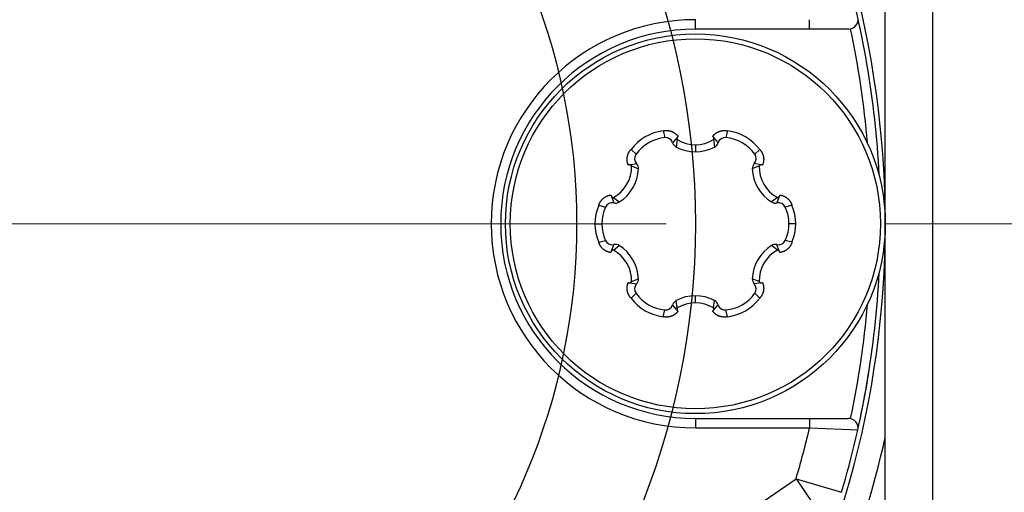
# Model space of a CAD drawing. Header units: millimetres. Extents: x 0 to 1733, y 0 to 1188.
# Tile 41 of 157: x 812 to 833, y 384 to 394. Entities that reach past the tile are written whole.
import ezdxf

# ---------------------------------------------------------------- set-up
doc = ezdxf.new("R2010")
doc.units = ezdxf.units.MM
doc.header["$LTSCALE"] = 0.727559
doc.linetypes.add('CENTER', pattern=[50.8, 31.75, -6.35, 6.35, -6.35])
for name, color, linetype in [('NoLayerName_001', 7, 'Continuous'), ('NoLayerName_004', 7, 'Continuous'), ('NoLayerName_007', 7, 'Continuous')]:
    doc.layers.add(name, color=color, linetype=linetype)

# ---------------------------------------------------------------- blocks, each defined once
blk = doc.blocks.new('DIM_0006')
at = {"color": 3, "linetype": 'Continuous', "lineweight": 13}
blk.add_arc((60, 64), 60, 0, 270, dxfattribs=at)

msp = doc.modelspace()

# ---------------------------------------------------------------- linework, layer by layer
at = {"layer": 'NoLayerName_001', "color": 7, "linetype": 'Continuous', "lineweight": 25}
msp.add_line((831, 368.02644845), (831, 411.97355594), dxfattribs=at)
at = {"layer": 'NoLayerName_001', "color": 6, "linetype": 'Continuous', "lineweight": 25}
for p, q in [((825.32030391, 391.95714223), (825.35679337, 391.81470753)), ((826.67969609, 391.95714223), (826.64320663, 391.81470753)), ((825.61658082, 391.82027551), (825.52095167, 391.70705644)), ((825.61700681, 391.77357825), (825.59687887, 391.61707105)), ((826.38299319, 391.77357825), (826.40312113, 391.61707105)), ((826.38342021, 391.82027429), (826.47904833, 391.70705644)), ((824.64491316, 391.5672052), (824.75002049, 391.46438705)), ((826, 391.66362084), (826, 391.5169)), ((827.35508684, 391.5672052), (827.24997951, 391.46438705)), ((824.61530236, 391.24218808), (824.76116992, 391.26839624)), ((824.65553278, 391.21847096), (824.80113596, 391.15764866)), ((827.34446722, 391.21847096), (827.19886404, 391.15764866)), ((827.38469932, 391.24218777), (827.23883008, 391.26839624)), ((824.23188558, 390.578087), (824.28212159, 390.4386602)), ((824.27253959, 390.55510729), (824.39801483, 390.45942239)), ((827.72746041, 390.55510729), (827.60198517, 390.45942239)), ((827.76811388, 390.5780855), (827.71787841, 390.4386602)), ((823.96521707, 390.38993703), (824.10681386, 390.35032049)), ((828.03478293, 390.38993703), (827.89318614, 390.35032049)), ((823.88533528, 390), (824.03, 390)), ((828.11466472, 390), (827.97, 390)), ((823.96521707, 389.61006297), (824.10681386, 389.64967951)), ((828.03478293, 389.61006297), (827.89318614, 389.64967951)), ((824.23188612, 389.4219145), (824.28212159, 389.5613398)), ((824.27253959, 389.44489271), (824.39801483, 389.54057761)), ((827.72746041, 389.44489271), (827.60198517, 389.54057761)), ((827.76811442, 389.421913), (827.71787841, 389.5613398)), ((824.65553278, 388.78152904), (824.80113596, 388.84235134)), ((827.34446722, 388.78152904), (827.19886404, 388.84235134)), ((824.61530068, 388.75781223), (824.76116992, 388.73160376)), ((827.38469764, 388.75781192), (827.23883008, 388.73160376)), ((824.64491316, 388.4327948), (824.75002049, 388.53561295)), ((825.61700681, 388.22642175), (825.59687887, 388.38292895)), ((826, 388.33637916), (826, 388.4831)), ((826.38299319, 388.22642175), (826.40312113, 388.38292895)), ((827.35508684, 388.4327948), (827.24997951, 388.53561295)), ((825.32030391, 388.04285777), (825.35679337, 388.18529247)), ((825.61657979, 388.17972571), (825.52095167, 388.29294356)), ((826.38341918, 388.17972449), (826.47904833, 388.29294356)), ((826.67969609, 388.04285777), (826.64320663, 388.18529247))]:
    msp.add_line(p, q, dxfattribs=at)
at = {"layer": 'NoLayerName_001', "color": 4, "linetype": 'CENTER', "lineweight": 13}
msp.add_line((862.34296509, 390), (720, 390), dxfattribs=at)
at = {"layer": 'NoLayerName_001', "color": 7, "linetype": 'Continuous', "lineweight": 25}
for radius in [16, 16, 13.5]:
    msp.add_circle((810, 390), radius, dxfattribs=at)
at = {"layer": 'NoLayerName_001', "color": 6, "linetype": 'Continuous', "lineweight": 25}
for radius in [4, 3.89743589]:
    msp.add_circle((826, 390), radius, dxfattribs=at)
for centre, radius, start, end in [((825.43850029, 390.97254603), 0.99166529, 96.845345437, 143.154654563), ((826.56149971, 390.97254603), 0.99166529, 36.845345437, 83.154654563), ((825.433625, 390.98099028), 0.83725, 95.265249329, 144.734750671), ((825.3712558, 391.65777252), 0.1576, 18.222940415, 95.265249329), ((825.67064755, 391.75634037), 0.1576, 198.222940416, 242.090565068), ((826.00001635, 392.38565921), 0.72203837, 237.963734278, 302.036265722), ((826.3350914, 391.7978427), 0.05320997, 27.223161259, 55.191502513), ((826.32935245, 391.75634037), 0.1576, 297.909434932, 341.777059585), ((826.6287442, 391.65777252), 0.1576, 84.734750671, 161.777059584), ((826.566375, 390.98099028), 0.83725, 35.265249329, 84.734750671), ((826, 392.37813129), 0.86123129, 242.090565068, 297.909434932), ((824.87869899, 391.37339471), 0.1576, 144.734750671, 221.777059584), ((827.12130101, 391.37339471), 0.1576, 318.222940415, 35.265249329), ((823.93403428, 391.19278736), 0.72195231, 297.961095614, 2.038730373), ((823.94047789, 391.18906565), 0.86123129, 302.090565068, 357.909434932), ((824.61056769, 391.18912178), 0.05320724, 87.222882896, 115.192223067), ((824.64364085, 391.16339778), 0.1576, 357.909434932, 41.777059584), ((827.35635915, 391.16339778), 0.1576, 138.222940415, 182.090565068), ((828.05952211, 391.18906565), 0.86123129, 182.090565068, 237.909434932), ((828.06599417, 391.19280376), 0.72198291, 177.962650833, 242.037520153), ((824.3142884, 390.59294259), 0.1576, 258.222940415, 302.090565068), ((827.6857116, 390.59294259), 0.1576, 237.909434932, 281.777059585), ((827.72452316, 390.60872368), 0.05320997, 327.223161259, 355.191502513), ((824.87673579, 389.99994576), 0.99140051, 156.842212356, 203.157789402), ((824.86725, 390), 0.83725, 155.265249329, 204.734750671), ((824.24995478, 390.28437781), 0.1576, 78.222940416, 155.265249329), ((827.75004522, 390.28437781), 0.1576, 24.734750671, 101.777059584), ((827.13275, 390), 0.83725, 335.265249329, 24.734750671), ((827.12326421, 390.00005424), 0.99140051, 336.842212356, 23.157789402), ((824.24995478, 389.71562219), 0.1576, 204.734750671, 281.777059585), ((827.75004522, 389.71562219), 0.1576, 258.222940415, 335.265249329), ((824.27547684, 389.39127632), 0.05320997, 147.223161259, 175.191502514), ((823.93403473, 388.8072133), 0.72195178, 357.961216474, 62.038911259), ((824.3142884, 389.40705741), 0.1576, 57.909434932, 101.777059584), ((823.94047789, 388.81093435), 0.86123129, 2.090565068, 57.909434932), ((828.05952211, 388.81093435), 0.86123129, 122.090565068, 177.909434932), ((828.06599537, 388.80719551), 0.72198407, 117.962536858, 182.037287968), ((827.6857116, 389.40705741), 0.1576, 78.222940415, 122.090565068), ((824.64364085, 388.83660222), 0.1576, 318.222940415, 2.090565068), ((827.35635915, 388.83660222), 0.1576, 177.909434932, 221.777059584), ((824.87869899, 388.62660529), 0.1576, 138.222940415, 215.265249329), ((827.12130101, 388.62660529), 0.1576, 324.734750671, 41.777059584), ((827.38943231, 388.81087822), 0.05320724, 267.222882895, 295.192223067), ((825.43850029, 389.02745397), 0.99166529, 216.845345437, 263.154654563), ((825.433625, 389.01900972), 0.83725, 215.265249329, 264.734750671), ((825.67064755, 388.24365963), 0.1576, 117.909434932, 161.777059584), ((826, 387.62186871), 0.86123129, 62.090565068, 117.909434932), ((826.32935245, 388.24365963), 0.1576, 18.222940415, 62.090565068), ((826.566375, 389.01900972), 0.83725, 275.265249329, 324.734750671), ((826.56149971, 389.02745397), 0.99166529, 276.845345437, 323.154654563), ((825.3712558, 388.34222748), 0.1576, 264.734750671, 341.777059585), ((826.00001635, 387.61434079), 0.72203837, 57.963734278, 122.036265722), ((825.6649086, 388.2021573), 0.05320997, 207.223161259, 235.191502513), ((826.6287442, 388.34222748), 0.1576, 198.222940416, 275.265249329)]:
    msp.add_arc(centre, radius, start, end, dxfattribs=at)
for points, knots in [([(825.32030391, 391.95714223), (825.32416514, 391.95789752), (825.33187674, 391.95950446), (825.34355857, 391.96134566), (825.35530325, 391.96283997), (825.36710546, 391.96391808), (825.37894422, 391.96458833), (825.39080275, 391.96483819), (825.40266315, 391.96466076), (825.4145078, 391.96404753), (825.42631901, 391.96299072), (825.43807847, 391.9614812), (825.44976772, 391.9595171), (825.46136857, 391.95710114), (825.47286247, 391.95423496), (825.48423087, 391.95092053), (825.49545522, 391.94715971), (825.50651693, 391.94295433), (825.51739753, 391.93830648), (825.5280776, 391.93321743), (825.53853978, 391.92769491), (825.54876792, 391.92174974), (825.55874534, 391.91539211), (825.56845544, 391.90863238), (825.57788158, 391.90148087), (825.58700701, 391.89394798), (825.59581444, 391.88604479), (825.60428914, 391.87778753), (825.61242181, 391.86919714), (825.62018202, 391.8602794), (825.62761718, 391.85109675), (825.63219845, 391.84469527), (825.63453446, 391.84153153)], [0, 0, 0, 0, 0.01180322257, 0.02362718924, 0.0354666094, 0.04731669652, 0.0591732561, 0.07103277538, 0.08289251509, 0.09475060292, 0.10660612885, 0.11845916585, 0.13030955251, 0.14215651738, 0.15399946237, 0.16583807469, 0.17767241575, 0.1895030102, 0.20133093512, 0.2131578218, 0.2249847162, 0.2368118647, 0.24863937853, 0.26046734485, 0.27229592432, 0.2841254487, 0.29595611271, 0.30778616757, 0.3196128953, 0.33143328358, 0.34324415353, 0.35504228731, 0.35504228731, 0.35504228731, 0.35504228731]), ([(826.36546554, 391.84153153), (826.36780155, 391.84469527), (826.37238282, 391.85109676), (826.37981799, 391.86027942), (826.38757823, 391.86919716), (826.39571093, 391.87778755), (826.40418567, 391.88604481), (826.41299313, 391.89394801), (826.42211861, 391.90148091), (826.43154481, 391.90863242), (826.44125495, 391.91539216), (826.45123242, 391.92174981), (826.46146061, 391.92769499), (826.47192283, 391.93321753), (826.48260292, 391.9383066), (826.49348354, 391.94295446), (826.50454527, 391.94715982), (826.51576963, 391.95092061), (826.52713804, 391.95423501), (826.53863193, 391.95710115), (826.55023277, 391.95951711), (826.56192199, 391.9614812), (826.57368141, 391.96299075), (826.58549258, 391.96404759), (826.59733716, 391.96466083), (826.6091975, 391.96483826), (826.62105596, 391.96458839), (826.63289466, 391.96391813), (826.64469682, 391.96284), (826.65644147, 391.96134568), (826.66812327, 391.95950446), (826.67583486, 391.95789753), (826.67969609, 391.95714223)], [0, 0, 0, 0, 0.01179814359, 0.02360902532, 0.0354294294, 0.04725617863, 0.05908626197, 0.0709169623, 0.08274652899, 0.09457515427, 0.10640316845, 0.11823073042, 0.13005792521, 0.14188486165, 0.15371178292, 0.16553972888, 0.17737033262, 0.18920467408, 0.20104327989, 0.21288621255, 0.22473315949, 0.23658352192, 0.24843652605, 0.26029200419, 0.27215003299, 0.28400970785, 0.29586916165, 0.30772565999, 0.31957569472, 0.33141507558, 0.34323901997, 0.35504224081, 0.35504224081, 0.35504224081, 0.35504224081]), ([(825.61759375, 391.8221862), (825.61722928, 391.82143641), (825.61647334, 391.81994693), (825.61549429, 391.8176365), (825.61460766, 391.81528357), (825.61383203, 391.81288582), (825.61316468, 391.81045152), (825.61260858, 391.80798608), (825.61216519, 391.80549567), (825.6118364, 391.80298628), (825.61162398, 391.80046392), (825.61152965, 391.79793461), (825.61155556, 391.79540438), (825.61170169, 391.79287935), (825.61196603, 391.79036543), (825.61234701, 391.78786849), (825.61284284, 391.78539434), (825.61345219, 391.78294901), (825.61417217, 391.78053776), (825.6150057, 391.77816862), (825.61593402, 391.77583941), (825.6166583, 391.77433531), (825.61700681, 391.77357825)], [0, 0, 0, 0, 0.002501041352, 0.005009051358, 0.007523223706, 0.010042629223, 0.012566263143, 0.015093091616, 0.017622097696, 0.020152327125, 0.02268293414, 0.025213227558, 0.027742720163, 0.030271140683, 0.032798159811, 0.035323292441, 0.037845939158, 0.040365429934, 0.042881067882, 0.045392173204, 0.047898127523, 0.050398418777, 0.050398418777, 0.050398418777, 0.050398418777]), ([(825.63453446, 391.84153153), (825.63418346, 391.84128133), (825.63347702, 391.84078702), (825.63244369, 391.84000889), (825.63142691, 391.8392088), (825.63043005, 391.83838272), (825.62945293, 391.83753165), (825.62849649, 391.83665529), (825.62756119, 391.83575429), (825.62664754, 391.83482946), (825.62575615, 391.83388168), (825.62488761, 391.83291182), (825.62404251, 391.83192074), (825.62322144, 391.8309093), (825.622425, 391.82987839), (825.62165379, 391.82882885), (825.62090837, 391.82776158), (825.62018943, 391.82667739), (825.61949724, 391.82557733), (825.61883359, 391.82446162), (825.61819462, 391.82333348), (825.6177962, 391.8225672), (825.61759375, 391.8221862)], [0, 0, 0, 0, 0.001293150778, 0.002586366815, 0.003879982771, 0.005174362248, 0.006469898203, 0.007766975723, 0.00906561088, 0.010365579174, 0.011666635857, 0.012968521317, 0.014270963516, 0.015573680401, 0.016876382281, 0.018178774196, 0.01948055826, 0.020781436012, 0.022081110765, 0.02337928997, 0.024675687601, 0.025970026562, 0.025970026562, 0.025970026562, 0.025970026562]), ([(826.38299319, 391.77357825), (826.38334168, 391.77433528), (826.38406593, 391.7758393), (826.38499421, 391.7781684), (826.38582772, 391.78053741), (826.38654768, 391.78294854), (826.38715703, 391.78539375), (826.38765286, 391.78786776), (826.38803386, 391.79036458), (826.38829822, 391.79287837), (826.3884444, 391.79540327), (826.38847037, 391.79793337), (826.3883761, 391.80046256), (826.38816376, 391.8029848), (826.38783505, 391.80549408), (826.38739177, 391.80798437), (826.38683578, 391.81044971), (826.38616854, 391.81288392), (826.38539304, 391.81528158), (826.38450655, 391.81763443), (826.38352764, 391.81994479), (826.38277181, 391.82143423), (826.38240739, 391.822184)], [0, 0, 0, 0, 0.002500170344, 0.005006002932, 0.007516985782, 0.010032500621, 0.012551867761, 0.015074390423, 0.017599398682, 0.020126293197, 0.022654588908, 0.025183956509, 0.027714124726, 0.030244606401, 0.03277471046, 0.035303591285, 0.037830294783, 0.040353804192, 0.042873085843, 0.045387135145, 0.047895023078, 0.050395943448, 0.050395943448, 0.050395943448, 0.050395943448]), ([(824.58791969, 391.2372682), (824.5863473, 391.24087239), (824.58309305, 391.24803891), (824.57885733, 391.25906681), (824.57501411, 391.27024342), (824.57164117, 391.28157862), (824.56872819, 391.29304318), (824.56628889, 391.30461876), (824.56432851, 391.31628443), (824.56284785, 391.3280199), (824.56184794, 391.33980563), (824.56132969, 391.35162212), (824.56129415, 391.36344989), (824.56174204, 391.37526949), (824.5626752, 391.38706164), (824.56408846, 391.39880791), (824.56597433, 391.41049084), (824.56832591, 391.42209318), (824.57113618, 391.43359765), (824.57439813, 391.444987), (824.57810485, 391.45624393), (824.58224912, 391.46735132), (824.58682501, 391.47829181), (824.5918181, 391.48905189), (824.59721192, 391.49961997), (824.60299075, 391.50998431), (824.60913844, 391.52013351), (824.61564002, 391.53005516), (824.62247624, 391.5397406), (824.62964383, 391.54916708), (824.63707996, 391.55836438), (824.64232827, 391.56423915), (824.64491316, 391.5672052)], [0, 0, 0, 0, 0.01179673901, 0.02360559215, 0.03542341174, 0.04724708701, 0.0590736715, 0.07090052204, 0.0827263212, 0.09455142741, 0.10637615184, 0.11820067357, 0.13002513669, 0.14184974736, 0.15367497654, 0.16550224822, 0.1773329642, 0.1891679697, 0.20100763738, 0.21285195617, 0.2247006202, 0.23655311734, 0.24840895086, 0.26026834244, 0.27213102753, 0.28399570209, 0.29586011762, 0.30772117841, 0.31957503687, 0.33141718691, 0.34324255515, 0.35504559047, 0.35504559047, 0.35504559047, 0.35504559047]), ([(827.35508684, 391.5672052), (827.35767173, 391.56423915), (827.36292004, 391.55836438), (827.37035617, 391.54916708), (827.37752376, 391.5397406), (827.38435998, 391.53005516), (827.39086156, 391.52013351), (827.39700925, 391.50998431), (827.40278808, 391.49961997), (827.4081819, 391.48905189), (827.41317499, 391.47829181), (827.41775088, 391.46735132), (827.42189515, 391.45624393), (827.42560187, 391.444987), (827.42886382, 391.43359765), (827.43167409, 391.42209318), (827.43402567, 391.41049084), (827.43591154, 391.39880791), (827.4373248, 391.38706164), (827.43825796, 391.37526949), (827.43870585, 391.36344989), (827.43867031, 391.35162212), (827.43815206, 391.33980563), (827.43715215, 391.3280199), (827.43567149, 391.31628443), (827.43371111, 391.30461876), (827.43127181, 391.29304318), (827.42835883, 391.28157862), (827.42498589, 391.27024342), (827.42114267, 391.25906681), (827.41690695, 391.24803891), (827.4136527, 391.24087239), (827.41208031, 391.2372682)], [0, 0, 0, 0, 0.01180303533, 0.02362840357, 0.0354705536, 0.04732441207, 0.05918547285, 0.07104988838, 0.08291456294, 0.09477724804, 0.10663663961, 0.11849247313, 0.13034497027, 0.1421936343, 0.1540379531, 0.16587762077, 0.17771262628, 0.18954334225, 0.20137061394, 0.21319584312, 0.22502045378, 0.2368449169, 0.24866943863, 0.26049416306, 0.27231926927, 0.28414506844, 0.29597191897, 0.30779850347, 0.31962217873, 0.33143999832, 0.34324885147, 0.35504559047, 0.35504559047, 0.35504559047, 0.35504559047]), ([(824.65553278, 391.21847096), (824.65505147, 391.21915131), (824.65411118, 391.22053061), (824.65255838, 391.22249914), (824.6509236, 391.22440552), (824.64919554, 391.22623459), (824.64738263, 391.22798488), (824.64548799, 391.22965125), (824.64351616, 391.23122955), (824.64147129, 391.23271532), (824.63935768, 391.23410428), (824.63717943, 391.23539173), (824.63494186, 391.23657464), (824.63265128, 391.23765185), (824.63031374, 391.23862183), (824.62793536, 391.23948311), (824.62552224, 391.24023431), (824.62308047, 391.24087362), (824.62061624, 391.24140089), (824.61813531, 391.24180963), (824.61564499, 391.24211708), (824.61397716, 391.24220724), (824.61314563, 391.24226653)], [0, 0, 0, 0, 0.002500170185, 0.005005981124, 0.007516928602, 0.010032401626, 0.01255172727, 0.015074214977, 0.017599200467, 0.020126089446, 0.022654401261, 0.025183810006, 0.027714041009, 0.030244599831, 0.032774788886, 0.035303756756, 0.037830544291, 0.040354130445, 0.042873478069, 0.045387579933, 0.047895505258, 0.050396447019, 0.050396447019, 0.050396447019, 0.050396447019]), ([(827.38685687, 391.24226665), (827.38602529, 391.24220739), (827.38435738, 391.24211731), (827.38186692, 391.24180995), (827.37938586, 391.24140129), (827.37692148, 391.24087408), (827.37447957, 391.24023483), (827.37206631, 391.23948366), (827.36968778, 391.23862242), (827.36735009, 391.23765246), (827.36505937, 391.23657525), (827.36282166, 391.23539234), (827.36064327, 391.23410488), (827.35852953, 391.23271588), (827.35648453, 391.23123008), (827.35451258, 391.22965173), (827.35261782, 391.2279853), (827.3508048, 391.22623494), (827.34907665, 391.2244058), (827.34744177, 391.22249933), (827.34588889, 391.22053071), (827.34494856, 391.21915134), (827.34446722, 391.21847096)], [0, 0, 0, 0, 0.002501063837, 0.005009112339, 0.007523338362, 0.010042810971, 0.012566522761, 0.015093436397, 0.017622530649, 0.020152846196, 0.022683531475, 0.025213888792, 0.027743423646, 0.030271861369, 0.032798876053, 0.035323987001, 0.037846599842, 0.040366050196, 0.042881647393, 0.045392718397, 0.047898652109, 0.050398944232, 0.050398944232, 0.050398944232, 0.050398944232]), ([(827.41208031, 391.2372682), (827.41168813, 391.23744707), (827.41090682, 391.23781166), (827.40971629, 391.23831745), (827.40851502, 391.23879794), (827.4073012, 391.23924821), (827.40607562, 391.23966889), (827.40483848, 391.24005902), (827.40359057, 391.24041852), (827.40233285, 391.24074736), (827.40106639, 391.24104545), (827.39979222, 391.2413127), (827.39851139, 391.24154905), (827.39722496, 391.24175441), (827.39593396, 391.2419287), (827.39463946, 391.24207183), (827.39334249, 391.24218375), (827.39204411, 391.24226429), (827.39074535, 391.24231372), (827.38944732, 391.24233061), (827.38815086, 391.24231991), (827.38728804, 391.24228182), (827.38685687, 391.24226665)], [0, 0, 0, 0, 0.001293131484, 0.002586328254, 0.003879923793, 0.005174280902, 0.006469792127, 0.007766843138, 0.009065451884, 0.010365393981, 0.01166642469, 0.012968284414, 0.014270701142, 0.015573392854, 0.016876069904, 0.01817843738, 0.019480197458, 0.020781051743, 0.022080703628, 0.023378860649, 0.024675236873, 0.025969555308, 0.025969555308, 0.025969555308, 0.025969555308]), ([(823.96521707, 390.38993703), (823.9664933, 390.39365861), (823.96895684, 390.40114088), (823.97320346, 390.41217882), (823.97778253, 390.42309831), (823.98275133, 390.43385995), (823.98809189, 390.44444966), (823.99380644, 390.45484655), (823.9998918, 390.46503157), (824.00634631, 390.47498512), (824.01316768, 390.48468789), (824.02035438, 390.49411965), (824.02790068, 390.50326211), (824.03579472, 390.51210124), (824.04402556, 390.52062197), (824.05258195, 390.52880942), (824.06145274, 390.53664867), (824.07062677, 390.54412472), (824.08009276, 390.55122279), (824.08983968, 390.55792716), (824.0998535, 390.56422487), (824.11011641, 390.57010789), (824.12061104, 390.57556708), (824.13131985, 390.58059353), (824.14222535, 390.58517821), (824.15330994, 390.58931223), (824.16455561, 390.59298604), (824.17594148, 390.59619434), (824.18744482, 390.59894048), (824.1990456, 390.60120176), (824.2107136, 390.60305062), (824.21854677, 390.60382077), (824.22245415, 390.60426332)], [0, 0, 0, 0, 0.01180298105, 0.02362760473, 0.03546845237, 0.04732058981, 0.0591796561, 0.0710419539, 0.08290454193, 0.09476532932, 0.10662317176, 0.11847795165, 0.13032975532, 0.14217793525, 0.15402192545, 0.16586140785, 0.17769640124, 0.18952735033, 0.20135521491, 0.21318154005, 0.2250076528, 0.23683384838, 0.2486601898, 0.26048667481, 0.27231333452, 0.28414033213, 0.29596789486, 0.30779480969, 0.31961866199, 0.33143666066, 0.34324577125, 0.35504284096, 0.35504284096, 0.35504284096, 0.35504284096]), ([(824.22245415, 390.60426332), (824.22249532, 390.60383424), (824.22257019, 390.60297529), (824.2227274, 390.60169134), (824.22291191, 390.60041074), (824.22312889, 390.5991344), (824.22337737, 390.59786265), (824.2236581, 390.59659617), (824.22397074, 390.59533567), (824.22431484, 390.59408202), (824.22468995, 390.59283616), (824.22509561, 390.59159905), (824.22553136, 390.59037163), (824.22599675, 390.58915485), (824.22649133, 390.58794965), (824.22701465, 390.586757), (824.22756623, 390.58557781), (824.22814569, 390.5844131), (824.22875228, 390.58326361), (824.22938669, 390.58213102), (824.2300442, 390.58101358), (824.2305086, 390.5802854), (824.23073733, 390.57991957)], [0, 0, 0, 0, 0.001293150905, 0.002586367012, 0.003879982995, 0.005174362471, 0.006469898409, 0.00776697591, 0.00906561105, 0.010365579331, 0.011666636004, 0.012968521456, 0.014270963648, 0.015573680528, 0.016876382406, 0.018178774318, 0.01948055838, 0.02078143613, 0.022081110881, 0.023379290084, 0.024675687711, 0.025970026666, 0.025970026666, 0.025970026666, 0.025970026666]), ([(824.23073733, 390.57991957), (824.23120443, 390.57922904), (824.23211639, 390.57782964), (824.23362776, 390.57582654), (824.23522214, 390.57388222), (824.23691084, 390.57201164), (824.23868533, 390.57021654), (824.24054242, 390.56850223), (824.24247748, 390.56687304), (824.24448628, 390.5653336), (824.2465645, 390.56388846), (824.24870778, 390.56254211), (824.25091198, 390.56129943), (824.25317178, 390.56016348), (824.25548107, 390.55913544), (824.25783397, 390.55821691), (824.26022456, 390.55740923), (824.26264696, 390.55671428), (824.26509515, 390.55613217), (824.26756365, 390.55566947), (824.27004497, 390.55530882), (824.27170969, 390.55518401), (824.27253959, 390.55510729)], [0, 0, 0, 0, 0.002501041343, 0.005009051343, 0.007523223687, 0.010042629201, 0.012566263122, 0.015093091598, 0.017622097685, 0.020152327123, 0.02268293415, 0.025213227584, 0.027742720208, 0.030271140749, 0.032798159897, 0.035323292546, 0.037845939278, 0.040365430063, 0.042881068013, 0.045392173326, 0.047898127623, 0.050398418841, 0.050398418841, 0.050398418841, 0.050398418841]), ([(827.72746041, 390.55510729), (827.72829027, 390.555184), (827.72995491, 390.5553088), (827.73243611, 390.55566943), (827.73490449, 390.5561321), (827.73735257, 390.55671416), (827.73977485, 390.55740905), (827.74216533, 390.55821666), (827.74451814, 390.55913511), (827.74682733, 390.56016306), (827.74908704, 390.56129891), (827.75129116, 390.56254148), (827.75343437, 390.56388771), (827.75551252, 390.56533272), (827.75752126, 390.56687203), (827.75945628, 390.56850108), (827.76131333, 390.57021525), (827.7630878, 390.5720102), (827.76477648, 390.57388062), (827.76637086, 390.57582478), (827.76788224, 390.57782772), (827.76879422, 390.57922701), (827.76926133, 390.57991749)], [0, 0, 0, 0, 0.002500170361, 0.005006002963, 0.007516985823, 0.010032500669, 0.012551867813, 0.015074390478, 0.017599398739, 0.020126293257, 0.022654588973, 0.025183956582, 0.027714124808, 0.030244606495, 0.032774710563, 0.035303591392, 0.037830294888, 0.040353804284, 0.04287308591, 0.045387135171, 0.047895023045, 0.050395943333, 0.050395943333, 0.050395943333, 0.050395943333]), ([(827.77754585, 390.60426332), (827.78145323, 390.60382077), (827.7892864, 390.60305062), (827.8009544, 390.60120176), (827.81255518, 390.59894048), (827.82405852, 390.59619434), (827.83544439, 390.59298604), (827.84669006, 390.58931223), (827.85777465, 390.58517821), (827.86868015, 390.58059353), (827.87938896, 390.57556708), (827.88988359, 390.57010789), (827.9001465, 390.56422487), (827.91016032, 390.55792716), (827.91990724, 390.55122279), (827.92937323, 390.54412472), (827.93854726, 390.53664867), (827.94741805, 390.52880942), (827.95597444, 390.52062197), (827.96420528, 390.51210124), (827.97209932, 390.50326211), (827.97964562, 390.49411965), (827.98683232, 390.48468789), (827.99365369, 390.47498512), (828.0001082, 390.46503157), (828.00619356, 390.45484655), (828.01190811, 390.44444966), (828.01724867, 390.43385995), (828.02221747, 390.42309831), (828.02679654, 390.41217882), (828.03104316, 390.40114088), (828.0335067, 390.39365861), (828.03478293, 390.38993703)], [0, 0, 0, 0, 0.01179706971, 0.0236061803, 0.03542417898, 0.04724803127, 0.0590749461, 0.07090250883, 0.08272950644, 0.09455616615, 0.10638265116, 0.11820899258, 0.13003518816, 0.14186130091, 0.15368762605, 0.16551549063, 0.17734643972, 0.18918143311, 0.20102091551, 0.21286490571, 0.22471308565, 0.23656488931, 0.2484196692, 0.26027751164, 0.27213829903, 0.28400088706, 0.29586318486, 0.30772225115, 0.31957438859, 0.33141523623, 0.34323985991, 0.35504284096, 0.35504284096, 0.35504284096, 0.35504284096]), ([(824.22245415, 389.39573668), (824.21854677, 389.39617923), (824.2107136, 389.39694938), (824.1990456, 389.39879824), (824.18744482, 389.40105952), (824.17594148, 389.40380566), (824.16455561, 389.40701396), (824.15330994, 389.41068777), (824.14222535, 389.41482179), (824.13131985, 389.41940647), (824.12061104, 389.42443292), (824.11011641, 389.42989211), (824.0998535, 389.43577513), (824.08983968, 389.44207284), (824.08009276, 389.44877721), (824.07062677, 389.45587528), (824.06145274, 389.46335134), (824.05258195, 389.47119058), (824.04402556, 389.47937803), (824.03579472, 389.48789876), (824.02790068, 389.49673789), (824.02035438, 389.50588035), (824.01316768, 389.51531211), (824.00634631, 389.52501488), (823.9998918, 389.53496843), (823.99380644, 389.54515345), (823.98809189, 389.55555034), (823.98275133, 389.56614005), (823.97778253, 389.57690169), (823.97320346, 389.58782118), (823.96895684, 389.59885912), (823.9664933, 389.60634139), (823.96521707, 389.61006297)], [0, 0, 0, 0, 0.01179706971, 0.0236061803, 0.03542417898, 0.04724803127, 0.0590749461, 0.07090250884, 0.08272950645, 0.09455616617, 0.10638265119, 0.11820899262, 0.1300351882, 0.14186130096, 0.1536876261, 0.16551549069, 0.17734643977, 0.18918143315, 0.20102091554, 0.21286490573, 0.22471308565, 0.23656488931, 0.24841966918, 0.26027751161, 0.272138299, 0.28400088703, 0.29586318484, 0.30772225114, 0.3195743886, 0.33141523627, 0.34323986, 0.3550428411, 0.3550428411, 0.3550428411, 0.3550428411]), ([(824.27253959, 389.44489271), (824.27170973, 389.444816), (824.27004509, 389.4446912), (824.26756389, 389.44433057), (824.26509551, 389.4438679), (824.26264744, 389.44328584), (824.26022515, 389.44259095), (824.25783467, 389.44178334), (824.25548186, 389.44086489), (824.25317267, 389.43983694), (824.25091296, 389.43870109), (824.24870884, 389.43745852), (824.24656563, 389.43611229), (824.24448748, 389.43466728), (824.24247874, 389.43312797), (824.24054372, 389.43149892), (824.23868667, 389.42978475), (824.2369122, 389.4279898), (824.23522352, 389.42611938), (824.23362914, 389.42417522), (824.23211776, 389.42217228), (824.23120578, 389.42077299), (824.23073867, 389.42008251)], [0, 0, 0, 0, 0.002500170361, 0.005006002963, 0.007516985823, 0.010032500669, 0.012551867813, 0.015074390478, 0.017599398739, 0.020126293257, 0.022654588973, 0.025183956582, 0.027714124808, 0.030244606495, 0.032774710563, 0.035303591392, 0.037830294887, 0.040353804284, 0.04287308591, 0.045387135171, 0.047895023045, 0.050395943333, 0.050395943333, 0.050395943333, 0.050395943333]), ([(827.76926267, 389.42008043), (827.76879557, 389.42077096), (827.76788361, 389.42217036), (827.76637224, 389.42417346), (827.76477786, 389.42611778), (827.76308916, 389.42798836), (827.76131467, 389.42978346), (827.75945758, 389.43149777), (827.75752252, 389.43312696), (827.75551372, 389.4346664), (827.7534355, 389.43611154), (827.75129222, 389.43745789), (827.74908802, 389.43870057), (827.74682822, 389.43983652), (827.74451893, 389.44086456), (827.74216603, 389.44178309), (827.73977544, 389.44259077), (827.73735304, 389.44328572), (827.73490485, 389.44386783), (827.73243635, 389.44433053), (827.72995503, 389.44469118), (827.72829031, 389.44481599), (827.72746041, 389.44489271)], [0, 0, 0, 0, 0.002501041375, 0.005009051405, 0.007523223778, 0.010042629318, 0.01256626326, 0.015093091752, 0.017622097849, 0.020152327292, 0.022682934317, 0.025213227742, 0.027742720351, 0.030271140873, 0.032798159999, 0.035323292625, 0.037845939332, 0.040365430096, 0.042881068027, 0.045392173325, 0.047898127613, 0.050398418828, 0.050398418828, 0.050398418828, 0.050398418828]), ([(827.77754585, 389.39573668), (827.77750468, 389.39616576), (827.77742981, 389.39702471), (827.7772726, 389.39830866), (827.77708809, 389.39958926), (827.77687111, 389.4008656), (827.77662263, 389.40213735), (827.7763419, 389.40340383), (827.77602926, 389.40466433), (827.77568516, 389.40591798), (827.77531005, 389.40716384), (827.77490439, 389.40840095), (827.77446864, 389.40962837), (827.77400325, 389.41084515), (827.77350867, 389.41205035), (827.77298535, 389.413243), (827.77243377, 389.41442219), (827.77185431, 389.4155869), (827.77124772, 389.41673639), (827.77061331, 389.41786898), (827.7699558, 389.41898642), (827.7694914, 389.4197146), (827.76926267, 389.42008043)], [0, 0, 0, 0, 0.001293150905, 0.002586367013, 0.003879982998, 0.005174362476, 0.006469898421, 0.007766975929, 0.009065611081, 0.010365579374, 0.011666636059, 0.012968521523, 0.014270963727, 0.015573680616, 0.0168763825, 0.018178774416, 0.019480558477, 0.020781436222, 0.022081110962, 0.023379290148, 0.024675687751, 0.025970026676, 0.025970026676, 0.025970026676, 0.025970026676]), ([(828.03478293, 389.61006297), (828.0335067, 389.60634139), (828.03104316, 389.59885912), (828.02679654, 389.58782118), (828.02221747, 389.57690169), (828.01724867, 389.56614005), (828.01190811, 389.55555034), (828.00619356, 389.54515345), (828.0001082, 389.53496843), (827.99365369, 389.52501488), (827.98683232, 389.51531211), (827.97964562, 389.50588035), (827.97209932, 389.49673789), (827.96420528, 389.48789876), (827.95597444, 389.47937803), (827.94741805, 389.47119058), (827.93854726, 389.46335134), (827.92937323, 389.45587528), (827.91990724, 389.44877721), (827.91016032, 389.44207284), (827.9001465, 389.43577513), (827.88988359, 389.42989211), (827.87938896, 389.42443292), (827.86868015, 389.41940647), (827.85777465, 389.41482179), (827.84669006, 389.41068777), (827.83544439, 389.40701396), (827.82405852, 389.40380566), (827.81255518, 389.40105952), (827.8009544, 389.39879824), (827.7892864, 389.39694938), (827.78145323, 389.39617923), (827.77754585, 389.39573668)], [0, 0, 0, 0, 0.0118029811, 0.02362760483, 0.0354684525, 0.04732058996, 0.05917965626, 0.07104195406, 0.0829045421, 0.09476532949, 0.10662317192, 0.11847795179, 0.13032975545, 0.14217793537, 0.15402192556, 0.16586140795, 0.17769640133, 0.18952735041, 0.20135521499, 0.21318154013, 0.22500765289, 0.23683384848, 0.24866018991, 0.26048667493, 0.27231333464, 0.28414033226, 0.29596789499, 0.30779480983, 0.31961866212, 0.3314366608, 0.34324577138, 0.3550428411, 0.3550428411, 0.3550428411, 0.3550428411]), ([(824.64491316, 388.4327948), (824.64232827, 388.43576085), (824.63707996, 388.44163562), (824.62964383, 388.45083292), (824.62247624, 388.4602594), (824.61564002, 388.46994484), (824.60913844, 388.47986649), (824.60299075, 388.49001569), (824.59721192, 388.50038003), (824.5918181, 388.51094811), (824.58682501, 388.52170819), (824.58224912, 388.53264868), (824.57810485, 388.54375607), (824.57439813, 388.555013), (824.57113618, 388.56640235), (824.56832591, 388.57790682), (824.56597433, 388.58950916), (824.56408846, 388.60119209), (824.5626752, 388.61293836), (824.56174204, 388.62473051), (824.56129415, 388.63655011), (824.56132969, 388.64837788), (824.56184794, 388.66019437), (824.56284785, 388.6719801), (824.56432851, 388.68371557), (824.56628889, 388.69538124), (824.56872819, 388.70695682), (824.57164117, 388.71842138), (824.57501411, 388.72975658), (824.57885733, 388.74093319), (824.58309305, 388.75196109), (824.5863473, 388.75912761), (824.58791969, 388.7627318)], [0, 0, 0, 0, 0.01180303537, 0.02362840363, 0.03547055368, 0.04732441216, 0.05918547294, 0.07104988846, 0.08291456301, 0.09477724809, 0.10663663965, 0.11849247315, 0.13034497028, 0.1421936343, 0.15403795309, 0.16587762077, 0.17771262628, 0.18954334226, 0.20137061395, 0.21319584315, 0.22502045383, 0.23684491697, 0.24866943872, 0.26049416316, 0.27231926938, 0.28414506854, 0.29597191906, 0.30779850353, 0.31962217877, 0.33143999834, 0.34324885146, 0.35504559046, 0.35504559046, 0.35504559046, 0.35504559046]), ([(824.58791969, 388.7627318), (824.58831187, 388.76255293), (824.58909318, 388.76218834), (824.59028371, 388.76168255), (824.59148498, 388.76120206), (824.5926988, 388.76075179), (824.59392438, 388.76033111), (824.59516152, 388.75994098), (824.59640943, 388.75958148), (824.59766715, 388.75925264), (824.59893361, 388.75895455), (824.60020778, 388.7586873), (824.60148861, 388.75845095), (824.60277504, 388.75824559), (824.60406604, 388.7580713), (824.60536054, 388.75792817), (824.60665751, 388.75781625), (824.60795589, 388.75773571), (824.60925465, 388.75768628), (824.61055268, 388.75766939), (824.61184914, 388.75768009), (824.61271196, 388.75771818), (824.61314313, 388.75773335)], [0, 0, 0, 0, 0.001293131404, 0.002586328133, 0.003879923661, 0.005174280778, 0.006469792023, 0.007766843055, 0.009065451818, 0.010365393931, 0.011666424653, 0.012968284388, 0.014270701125, 0.015573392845, 0.0168760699, 0.01817843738, 0.019480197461, 0.020781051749, 0.022080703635, 0.023378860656, 0.02467523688, 0.025969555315, 0.025969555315, 0.025969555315, 0.025969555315]), ([(824.61314313, 388.75773335), (824.61397471, 388.75779261), (824.61564262, 388.75788269), (824.61813308, 388.75819005), (824.62061414, 388.75859871), (824.62307852, 388.75912592), (824.62552043, 388.75976517), (824.62793369, 388.76051634), (824.63031222, 388.76137758), (824.63264991, 388.76234754), (824.63494063, 388.76342475), (824.63717834, 388.76460766), (824.63935673, 388.76589512), (824.64147047, 388.76728412), (824.64351547, 388.76876993), (824.64548742, 388.77034827), (824.64738218, 388.7720147), (824.6491952, 388.77376506), (824.65092335, 388.7755942), (824.65255823, 388.77750067), (824.65411111, 388.77946929), (824.65505144, 388.78084866), (824.65553278, 388.78152904)], [0, 0, 0, 0, 0.002501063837, 0.00500911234, 0.007523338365, 0.010042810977, 0.012566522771, 0.015093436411, 0.017622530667, 0.020152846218, 0.022683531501, 0.02521388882, 0.027743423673, 0.030271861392, 0.03279887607, 0.03532398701, 0.03784659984, 0.040366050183, 0.042881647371, 0.045392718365, 0.047898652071, 0.050398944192, 0.050398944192, 0.050398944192, 0.050398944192]), ([(827.34446722, 388.78152904), (827.34494853, 388.78084869), (827.34588882, 388.77946939), (827.34744162, 388.77750086), (827.3490764, 388.77559448), (827.35080446, 388.77376541), (827.35261737, 388.77201512), (827.35451201, 388.77034875), (827.35648384, 388.76877045), (827.35852871, 388.76728468), (827.36064232, 388.76589572), (827.36282057, 388.76460827), (827.36505814, 388.76342536), (827.36734872, 388.76234815), (827.36968626, 388.76137817), (827.37206464, 388.76051689), (827.37447776, 388.75976569), (827.37691953, 388.75912638), (827.37938377, 388.75859911), (827.38186469, 388.75819037), (827.38435501, 388.75788292), (827.38602284, 388.75779276), (827.38685437, 388.75773347)], [0, 0, 0, 0, 0.002500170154, 0.00500598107, 0.007516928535, 0.010032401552, 0.012551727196, 0.01507421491, 0.017599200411, 0.020126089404, 0.022654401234, 0.025183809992, 0.027714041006, 0.030244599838, 0.0327747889, 0.035303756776, 0.037830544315, 0.040354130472, 0.042873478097, 0.045387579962, 0.047895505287, 0.050396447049, 0.050396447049, 0.050396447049, 0.050396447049]), ([(827.41208031, 388.7627318), (827.4136527, 388.75912761), (827.41690695, 388.75196109), (827.42114267, 388.74093319), (827.42498589, 388.72975658), (827.42835883, 388.71842138), (827.43127181, 388.70695682), (827.43371111, 388.69538124), (827.43567149, 388.68371557), (827.43715215, 388.6719801), (827.43815206, 388.66019437), (827.43867031, 388.64837788), (827.43870585, 388.63655011), (827.43825796, 388.62473051), (827.4373248, 388.61293836), (827.43591154, 388.60119209), (827.43402567, 388.58950916), (827.43167409, 388.57790682), (827.42886382, 388.56640235), (827.42560187, 388.555013), (827.42189515, 388.54375607), (827.41775088, 388.53264868), (827.41317499, 388.52170819), (827.4081819, 388.51094811), (827.40278808, 388.50038003), (827.39700925, 388.49001569), (827.39086156, 388.47986649), (827.38435998, 388.46994484), (827.37752376, 388.4602594), (827.37035617, 388.45083292), (827.36292004, 388.44163562), (827.35767173, 388.43576085), (827.35508684, 388.4327948)], [0, 0, 0, 0, 0.011796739, 0.02360559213, 0.03542341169, 0.04724708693, 0.0590736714, 0.07090052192, 0.08272632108, 0.0945514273, 0.10637615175, 0.11820067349, 0.13002513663, 0.14184974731, 0.15367497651, 0.16550224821, 0.17733296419, 0.1891679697, 0.20100763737, 0.21285195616, 0.22470062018, 0.23655311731, 0.24840895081, 0.26026834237, 0.27213102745, 0.283995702, 0.29586011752, 0.30772117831, 0.31957503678, 0.33141718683, 0.3432425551, 0.35504559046, 0.35504559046, 0.35504559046, 0.35504559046]), ([(825.61700681, 388.22642175), (825.61665832, 388.22566472), (825.61593407, 388.2241607), (825.61500579, 388.2218316), (825.61417228, 388.21946259), (825.61345232, 388.21705146), (825.61284297, 388.21460625), (825.61234714, 388.21213224), (825.61196614, 388.20963542), (825.61170178, 388.20712163), (825.6115556, 388.20459673), (825.61152963, 388.20206663), (825.6116239, 388.19953744), (825.61183624, 388.1970152), (825.61216495, 388.19450592), (825.61260823, 388.19201563), (825.61316422, 388.18955029), (825.61383146, 388.18711608), (825.61460696, 388.18471842), (825.61549345, 388.18236557), (825.61647236, 388.18005521), (825.61722819, 388.17856577), (825.61759261, 388.177816)], [0, 0, 0, 0, 0.002500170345, 0.005006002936, 0.00751698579, 0.010032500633, 0.012551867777, 0.015074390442, 0.017599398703, 0.020126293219, 0.02265458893, 0.025183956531, 0.027714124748, 0.030244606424, 0.032774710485, 0.035303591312, 0.037830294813, 0.040353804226, 0.042873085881, 0.045387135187, 0.047895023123, 0.050395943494, 0.050395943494, 0.050395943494, 0.050395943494]), ([(826.36546554, 388.15846847), (826.36581654, 388.15871867), (826.36652298, 388.15921298), (826.36755631, 388.15999111), (826.36857309, 388.1607912), (826.36956995, 388.16161728), (826.37054707, 388.16246835), (826.37150351, 388.16334471), (826.37243881, 388.16424571), (826.37335246, 388.16517054), (826.37424385, 388.16611832), (826.37511239, 388.16708818), (826.37595749, 388.16807926), (826.37677856, 388.1690907), (826.377575, 388.17012161), (826.37834621, 388.17117115), (826.37909163, 388.17223842), (826.37981057, 388.17332261), (826.38050276, 388.17442267), (826.38116641, 388.17553838), (826.38180538, 388.17666652), (826.3822038, 388.1774328), (826.38240625, 388.1778138)], [0, 0, 0, 0, 0.001293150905, 0.002586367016, 0.003879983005, 0.005174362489, 0.006469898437, 0.007766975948, 0.009065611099, 0.010365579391, 0.011666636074, 0.012968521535, 0.014270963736, 0.015573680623, 0.016876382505, 0.018178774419, 0.01948055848, 0.020781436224, 0.022081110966, 0.023379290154, 0.024675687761, 0.02597002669, 0.02597002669, 0.02597002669, 0.02597002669]), ([(826.38240625, 388.1778138), (826.38277072, 388.17856359), (826.38352666, 388.18005307), (826.38450571, 388.1823635), (826.38539234, 388.18471643), (826.38616797, 388.18711418), (826.38683532, 388.18954848), (826.38739142, 388.19201392), (826.38783481, 388.19450433), (826.3881636, 388.19701372), (826.38837602, 388.19953608), (826.38847035, 388.20206539), (826.38844444, 388.20459562), (826.38829831, 388.20712065), (826.38803397, 388.20963457), (826.38765299, 388.21213151), (826.38715716, 388.21460566), (826.38654781, 388.21705099), (826.38582783, 388.21946224), (826.3849943, 388.22183138), (826.38406598, 388.22416059), (826.3833417, 388.22566469), (826.38299319, 388.22642175)], [0, 0, 0, 0, 0.002501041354, 0.005009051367, 0.007523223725, 0.010042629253, 0.012566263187, 0.015093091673, 0.017622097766, 0.020152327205, 0.022682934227, 0.025213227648, 0.027742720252, 0.030271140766, 0.032798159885, 0.035323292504, 0.037845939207, 0.040365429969, 0.042881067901, 0.045392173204, 0.047898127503, 0.050398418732, 0.050398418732, 0.050398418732, 0.050398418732]), ([(825.63453446, 388.15846847), (825.63219845, 388.15530472), (825.62761719, 388.14890323), (825.62018201, 388.13972057), (825.61242177, 388.13080282), (825.60428907, 388.12221243), (825.59581433, 388.11395517), (825.58700685, 388.10605197), (825.57788137, 388.09851907), (825.56845516, 388.09136755), (825.55874501, 388.08460782), (825.54876754, 388.07825018), (825.53853935, 388.072305), (825.52807713, 388.06678246), (825.51739704, 388.06169338), (825.50651641, 388.05704553), (825.49545468, 388.05284017), (825.48423032, 388.04907939), (825.47286192, 388.04576499), (825.46136802, 388.04289885), (825.44976719, 388.0404829), (825.43807797, 388.0385188), (825.42631856, 388.03700925), (825.41450739, 388.03595241), (825.40266281, 388.03533917), (825.39080248, 388.03516174), (825.37894402, 388.03541161), (825.36710533, 388.03608187), (825.35530317, 388.03716), (825.34355853, 388.03865433), (825.33187674, 388.04049554), (825.32416514, 388.04210247), (825.32030391, 388.04285777)], [0, 0, 0, 0, 0.01179814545, 0.0236090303, 0.03542943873, 0.04725619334, 0.05908628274, 0.07091698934, 0.08274656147, 0.09457519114, 0.10640320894, 0.11823077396, 0.13005797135, 0.14188490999, 0.15371183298, 0.16553977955, 0.17737038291, 0.18920472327, 0.20104332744, 0.21288625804, 0.2247332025, 0.236583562, 0.24843656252, 0.26029203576, 0.27215005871, 0.28400972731, 0.29586917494, 0.30772566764, 0.31957569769, 0.33141507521, 0.34323901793, 0.35504223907, 0.35504223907, 0.35504223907, 0.35504223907]), ([(826.67969609, 388.04285777), (826.67583486, 388.04210248), (826.66812326, 388.04049554), (826.65644143, 388.03865434), (826.64469675, 388.03716003), (826.63289454, 388.03608192), (826.62105578, 388.03541167), (826.60919725, 388.03516181), (826.59733685, 388.03533924), (826.5854922, 388.03595247), (826.57368099, 388.03700928), (826.56192153, 388.0385188), (826.55023228, 388.0404829), (826.53863143, 388.04289886), (826.52713753, 388.04576504), (826.51576913, 388.04907947), (826.50454478, 388.05284029), (826.49348307, 388.05704567), (826.48260247, 388.06169352), (826.4719224, 388.06678257), (826.46146022, 388.07230509), (826.45123208, 388.07825026), (826.44125466, 388.08460789), (826.43154456, 388.09136762), (826.42211842, 388.09851913), (826.41299299, 388.10605202), (826.40418556, 388.11395521), (826.39571086, 388.12221247), (826.3875782, 388.13080286), (826.37981798, 388.1397206), (826.37238282, 388.14890325), (826.36780155, 388.15530473), (826.36546554, 388.15846847)], [0, 0, 0, 0, 0.01180322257, 0.02362718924, 0.0354666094, 0.04731669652, 0.0591732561, 0.07103277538, 0.08289251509, 0.09475060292, 0.10660612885, 0.11845916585, 0.13030955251, 0.14215651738, 0.15399946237, 0.16583807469, 0.17767241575, 0.18950301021, 0.20133093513, 0.21315782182, 0.22498471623, 0.23681186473, 0.24863937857, 0.2604673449, 0.27229592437, 0.28412544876, 0.29595611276, 0.3077861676, 0.31961289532, 0.33143328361, 0.34324415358, 0.3550422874, 0.3550422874, 0.3550422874, 0.3550422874])]:
    msp.add_open_spline(points, degree=3, knots=knots, dxfattribs=at)
at = {"layer": 'NoLayerName_004', "color": 6, "linetype": 'Continuous', "lineweight": 25}
for p, q in [((826, 394.1), (826, 394.3)), ((828.40434731, 394.1), (828.40434731, 394.3)), ((829.22498375, 394.1), (826, 394.1)), ((826, 385.9), (826, 385.7)), ((826, 385.9), (829.22498375, 385.9)), ((828.40434731, 385.9), (828.40434731, 385.7)), ((826, 385.7), (828.40434731, 385.7)), ((828.40434731, 385.7), (829.42016125, 385.65634518)), ((824.1712389, 381.91938815), (828.12013041, 384.62706716)), ((828.12021584, 384.62712574), (828.6857254, 383.802384)), ((828.12021584, 384.62712574), (829.07895742, 384.34284668))]:
    msp.add_line(p, q, dxfattribs=at)
for centre, radius, start, end in [((810, 390), 19.9, 2.969455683, 16.515759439), ((826, 390), 4.29999798, 90, 270), ((829.22492221, 394.3), 0.2, 270.017628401, 12.603836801), ((826, 390), 4.1, 90, 270), ((810, 390), 19.7, 4.949886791, 12.025968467), ((810, 390), 19.9, 343.484240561, 357.030774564), ((810, 390), 19.7, 347.974031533, 355.0500837), ((829.22498375, 385.7), 0.2, 347.39231653, 90), ((810, 390), 18.9, 343.483996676, 346.849290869)]:
    msp.add_arc(centre, radius, start, end, dxfattribs=at)
at = {"layer": 'NoLayerName_007', "color": 6, "linetype": 'Continuous', "lineweight": 25}
msp.add_line((830, 371.12541391), (830, 408.87458609), dxfattribs=at)
for radius, start, end in [(20, 328.141866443, 31.858133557), (19.9, 348.164583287, 350.988285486), (20.5, 328.141866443, 347.319616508)]:
    msp.add_arc((810, 390), radius, start, end, dxfattribs=at)

# ---------------------------------------------------------------- block references
at = {"layer": 'NoLayerName_001', "color": 3, "linetype": 'Continuous', "lineweight": 13}
msp.add_blockref('DIM_0006', (750, 326), dxfattribs=at)

doc.saveas('drawing.dxf')
